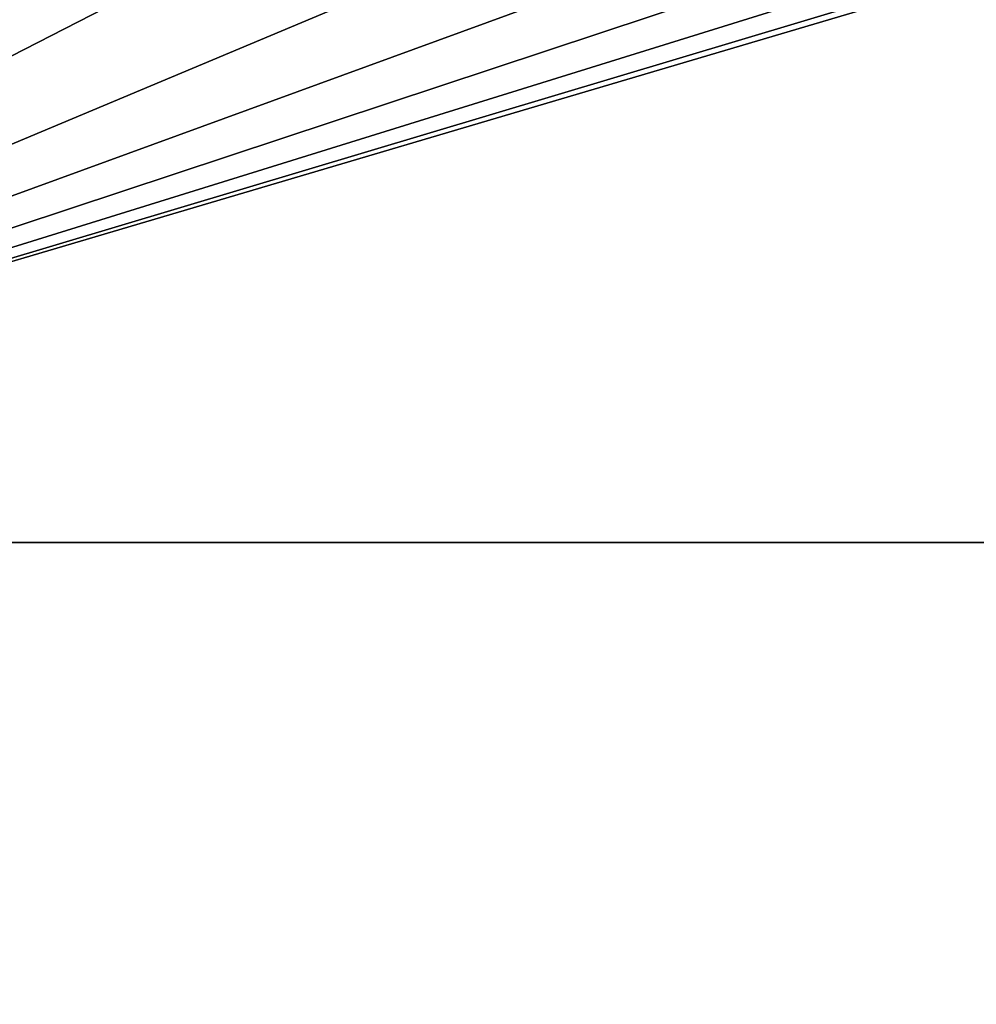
# Model space of a CAD drawing. Header units: millimetres. Extents: x -175 to 175, y 0 to 232.
# Tile 102 of 140: x 166.14 to 166.907, y 59.629 to 60.419. Entities that reach past the tile are written whole.
import ezdxf

# ---------------------------------------------------------------- set-up
doc = ezdxf.new("R2010")
doc.units = ezdxf.units.MM
doc.header["$LTSCALE"] = 65.185185
for name, color, linetype in [('287', 7, 'CONTINUOUS'), ('289', 7, 'CONTINUOUS'), ('297', 7, 'CONTINUOUS'), ('298', 7, 'CONTINUOUS'), ('360', 7, 'CONTINUOUS'), ('361', 7, 'CONTINUOUS')]:
    doc.layers.add(name, color=color, linetype=linetype)

msp = doc.modelspace()

# ---------------------------------------------------------------- linework, layer by layer
at = {"layer": '287', "color": 7, "linetype": 'CONTINUOUS', "true_color": 0xe0f2ff}
for points in [[(165.37199, 59.99999, -8.87493), (167.75, 26), (167.75, 60), (165.37199, 59.99999, -8.87493)], [(165.37208, 26, -8.87477), (167.75, 26), (165.37199, 59.99999, -8.87493), (165.37208, 26, -8.87477)]]:
    msp.add_3dface(points, dxfattribs=at)
at = {"layer": '289', "color": 7, "linetype": 'CONTINUOUS', "true_color": 0xe0f2ff}
for points in [[(162.78154, 5.8, -16.02754), (162.78167, 60.50001, -16.02744), (168.46987, 5.8, -8.8946), (162.78154, 5.8, -16.02754)], [(162.78167, 60.50001, -16.02744), (168.46998, 60.50001, -8.89438), (168.46987, 5.8, -8.8946), (162.78167, 60.50001, -16.02744)]]:
    msp.add_3dface(points, dxfattribs=at)
at = {"layer": '297', "color": 7, "linetype": 'CONTINUOUS', "true_color": 0xe0f2ff}
for points in [[(167.75, 60), (165.37208, 26, 8.87477), (165.37199, 59.99999, 8.87493), (167.75, 60)], [(167.75, 26), (165.37208, 26, 8.87477), (167.75, 60), (167.75, 26)]]:
    msp.add_3dface(points, dxfattribs=at)
at = {"layer": '298', "color": 7, "linetype": 'CONTINUOUS', "true_color": 0xe0f2ff}
for points in [[(168.46987, 5.8, 8.8946), (162.78168, 60.50001, 16.02744), (162.78154, 5.8, 16.02754), (168.46987, 5.8, 8.8946)], [(168.46998, 60.50001, 8.89438), (162.78168, 60.50001, 16.02744), (168.46987, 5.8, 8.8946), (168.46998, 60.50001, 8.89438)]]:
    msp.add_3dface(points, dxfattribs=at)
at = {"layer": '360', "color": 7, "linetype": 'CONTINUOUS', "true_color": 0xe0f2ff}
for points in [[(165.59007, 61, 10.41694), (166.23804, 61, 9.3749), (158.87498, 59.99999, 15.37196), (165.59007, 61, 10.41694)], [(166.23804, 61, 9.3749), (165.37199, 59.99999, 8.87493), (158.87498, 59.99999, 15.37196), (166.23804, 61, 9.3749)], [(168.75, 61), (167.75, 60), (165.37199, 59.99999, 8.87493), (168.75, 61)], [(166.23804, 61, 9.3749), (166.81648, 61, 8.2927), (165.37199, 59.99999, 8.87493), (166.23804, 61, 9.3749)], [(166.81648, 61, 8.2927), (167.32271, 61, 7.1754), (165.37199, 59.99999, 8.87493), (166.81648, 61, 8.2927)], [(167.32271, 61, 7.1754), (167.75506, 61, 6.02667), (165.37199, 59.99999, 8.87493), (167.32271, 61, 7.1754)], [(167.75506, 61, 6.02667), (168.1111, 61, 4.85294), (165.37199, 59.99999, 8.87493), (167.75506, 61, 6.02667)], [(168.1111, 61, 4.85294), (168.38978, 61, 3.65773), (165.37199, 59.99999, 8.87493), (168.1111, 61, 4.85294)], [(168.38978, 61, 3.65773), (168.58961, 61, 2.44733), (165.37199, 59.99999, 8.87493), (168.38978, 61, 3.65773)], [(168.58961, 61, 2.44733), (168.70987, 61, 1.22614), (165.37199, 59.99999, 8.87493), (168.58961, 61, 2.44733)], [(168.70987, 61, 1.22614), (168.75, 61), (165.37199, 59.99999, 8.87493), (168.70987, 61, 1.22614)]]:
    msp.add_3dface(points, dxfattribs=at)
at = {"layer": '361', "color": 7, "linetype": 'CONTINUOUS', "true_color": 0xe0f2ff}
for points in [[(165.37199, 59.99999, -8.87493), (166.23805, 61, -9.3749), (164.87546, 61, -11.41418), (165.37199, 59.99999, -8.87493)], [(165.37199, 59.99999, -8.87493), (167.75, 60), (166.23805, 61, -9.3749), (165.37199, 59.99999, -8.87493)], [(167.75, 60), (167.32271, 61, -7.1754), (166.23805, 61, -9.3749), (167.75, 60)]]:
    msp.add_3dface(points, dxfattribs=at)

doc.saveas('drawing.dxf')
